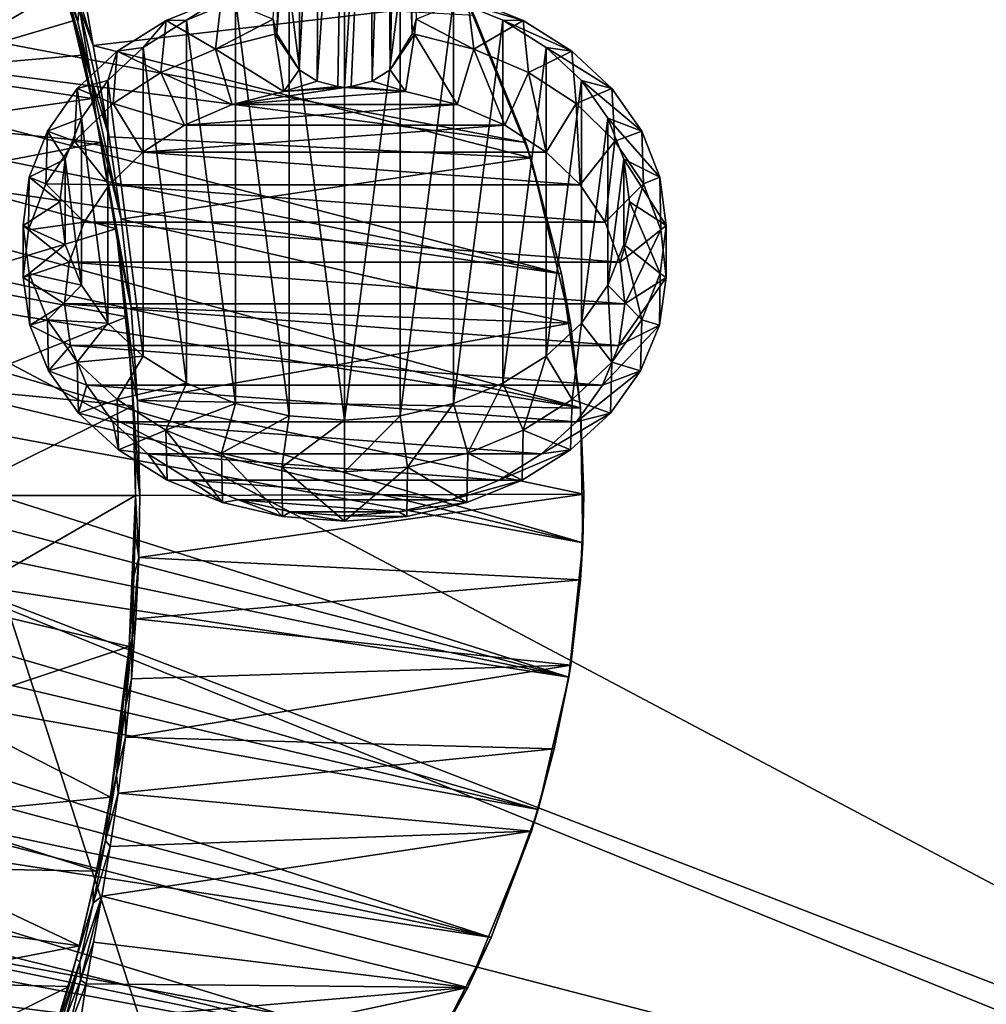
# Model space of a CAD drawing. Header units: metres. Extents: x 0 to 1004, y -708 to 0.
# Tile 20 of 98: x 128 to 339, y -455 to -241. Entities that reach past the tile are written whole.
import ezdxf

# ---------------------------------------------------------------- set-up
doc = ezdxf.new("R2010")
doc.units = ezdxf.units.M

msp = doc.modelspace()

# ---------------------------------------------------------------- linework, layer by layer
at = {"layer": 'top01'}
for points in [[(103.088409, -251.719864, 259.649841), (92.571938, -206.354126, 251.46524), (132.867233, -219.082504, 260.62207)], [(139.75119, -240.901047, 264.852875), (103.088409, -251.719864, 259.649841), (132.867233, -219.082504, 260.62207)], [(139.75119, -240.901047, 264.852875), (132.867233, -219.082504, 260.62207), (133.009766, -218.619522, 272.726166)], [(139.75119, -240.901047, 277.234894), (139.75119, -240.901047, 264.852875), (133.009766, -218.619522, 272.726166)], [(136.285278, -228.621246, 280.411102), (139.75119, -240.901047, 277.234894), (133.009766, -218.619522, 272.726166)], [(138.134064, -233.994781, 298.369324), (134.239182, -221.599396, 307.646088), (140.754913, -241.181961, 298.972168)], [(134.239182, -221.599396, 307.646088), (137.684402, -229.692993, 308.038635), (140.754913, -241.181961, 298.972168)], [(141.678009, -247.199905, 290.134369), (139.75119, -240.901047, 289.616913), (135.537308, -226.784851, 298.000336)], [(141.678009, -247.199905, 290.134369), (135.537308, -226.784851, 298.000336), (138.134064, -233.994781, 298.369324)], [(135.537308, -226.784851, 298.000336), (139.75119, -240.901047, 289.616913), (136.285278, -228.621246, 280.411102)], [(136.285278, -228.621246, 280.411102), (139.75119, -240.901047, 289.616913), (139.75119, -240.901047, 277.234894)], [(141.015533, -237.890381, 308.555969), (138.746552, -228.205414, 318.351685), (144.111984, -246.263931, 309.173157)], [(144.111984, -246.263931, 309.173157), (138.746552, -228.205414, 318.351685), (142.577728, -237.558731, 318.701172)], [(238.304123, -267.396332, 658.372742), (39.396584, -229.491959, 663.581299), (36.026302, -241.012939, 663.669556)], [(238.304123, -267.396332, 658.372742), (227.023026, -239.772797, 658.668152), (39.396584, -229.491959, 663.581299)], [(137.684402, -229.692993, 308.038635), (141.015533, -237.890381, 308.555969), (140.754913, -241.181961, 298.972168)], [(140.754913, -241.181961, 298.972168), (143.640396, -253.45813, 290.942047), (138.134064, -233.994781, 298.369324)], [(143.640396, -253.45813, 290.942047), (141.678009, -247.199905, 290.134369), (138.134064, -233.994781, 298.369324)], [(144.111984, -246.263931, 309.173157), (142.577728, -237.558731, 318.701172), (225.579132, -236.833511, 628.322754)], [(239.387512, -270.684418, 628.322754), (144.111984, -246.263931, 309.173157), (225.579132, -236.833511, 628.322754)], [(239.387512, -270.684418, 628.322754), (225.579132, -236.833511, 628.322754), (227.023026, -239.772797, 658.668152)], [(141.015533, -237.890381, 308.555969), (143.640396, -253.45813, 290.942047), (140.754913, -241.181961, 298.972168)], [(143.640396, -253.45813, 290.942047), (141.015533, -237.890381, 308.555969), (147.563385, -266.15567, 292.865753)], [(147.563385, -266.15567, 292.865753), (141.015533, -237.890381, 308.555969), (144.111984, -246.263931, 309.173157)], [(239.387512, -270.684418, 628.322754), (227.023026, -239.772797, 658.668152), (238.304123, -267.396332, 658.372742)], [(246.014938, -295.936157, 658.170837), (36.026302, -241.012939, 663.669556), (33.011452, -252.676178, 663.748535)], [(246.014938, -295.936157, 658.170837), (238.304123, -267.396332, 658.372742), (36.026302, -241.012939, 663.669556)], [(103.088409, -251.719864, 259.649841), (139.75119, -240.901047, 264.852875), (141.671768, -248.382477, 266.11142)], [(144.853729, -262.368469, 279.624756), (139.75119, -240.901047, 289.616913), (141.678009, -247.199905, 290.134369)], [(139.75119, -240.901047, 289.616913), (144.853729, -262.368469, 279.624756), (139.75119, -240.901047, 277.234894)], [(144.853729, -262.368469, 279.624756), (143.880676, -257.837921, 267.066833), (139.75119, -240.901047, 277.234894)], [(139.75119, -240.901047, 277.234894), (143.880676, -257.837921, 267.066833), (141.671768, -248.382477, 266.11142)], [(141.671768, -248.382477, 266.11142), (139.75119, -240.901047, 264.852875), (139.75119, -240.901047, 277.234894)], [(147.563385, -266.15567, 292.865753), (144.111984, -246.263931, 309.173157), (239.387512, -270.684418, 628.322754)], [(143.880676, -257.837921, 267.066833), (103.088409, -251.719864, 259.649841), (141.671768, -248.382477, 266.11142)], [(143.640396, -253.45813, 290.942047), (144.853729, -262.368469, 279.624756), (141.678009, -247.199905, 290.134369)], [(30.36018, -264.465179, 663.817932), (246.014938, -295.936157, 658.170837), (33.011452, -252.676178, 663.748535)], [(105.245506, -263.32074, 259.723877), (103.088409, -251.719864, 259.649841), (143.880676, -257.837921, 267.066833)], [(144.853729, -262.368469, 279.624756), (143.640396, -253.45813, 290.942047), (150.204285, -284.047058, 282.696869)], [(150.204285, -284.047058, 282.696869), (143.640396, -253.45813, 290.942047), (147.563385, -266.15567, 292.865753)], [(145.861221, -267.353546, 266.250824), (105.245506, -263.32074, 259.723877), (143.880676, -257.837921, 267.066833)], [(143.880676, -257.837921, 267.066833), (144.853729, -262.368469, 279.624756), (145.861221, -267.353546, 266.250824)], [(107.340927, -274.693481, 257.258514), (105.245506, -263.32074, 259.723877), (145.861221, -267.353546, 266.250824)], [(149.692474, -290.553894, 270.828156), (144.853729, -262.368469, 279.624756), (152.351288, -303.30249, 275.273865)], [(152.351288, -303.30249, 275.273865), (144.853729, -262.368469, 279.624756), (150.204285, -284.047058, 282.696869)], [(144.853729, -262.368469, 279.624756), (149.692474, -290.553894, 270.828156), (145.861221, -267.353546, 266.250824)], [(28.079628, -276.362976, 663.877686), (250.152771, -325.1427, 658.0625), (30.36018, -264.465179, 663.817932)], [(250.152771, -325.1427, 658.0625), (246.014938, -295.936157, 658.170837), (30.36018, -264.465179, 663.817932)], [(149.073013, -286.152313, 262.043823), (107.340927, -274.693481, 257.258514), (145.861221, -267.353546, 266.250824)], [(145.861221, -267.353546, 266.250824), (149.692474, -290.553894, 270.828156), (149.073013, -286.152313, 262.043823)], [(150.204285, -284.047058, 282.696869), (147.563385, -266.15567, 292.865753), (239.387512, -270.684418, 628.322754)], [(246.014938, -295.936157, 658.170837), (239.387512, -270.684418, 628.322754), (238.304123, -267.396332, 658.372742)], [(150.204285, -284.047058, 282.696869), (239.387512, -270.684418, 628.322754), (247.969803, -306.714264, 628.322754)], [(247.969803, -306.714264, 628.322754), (239.387512, -270.684418, 628.322754), (246.014938, -295.936157, 658.170837)], [(250.152771, -325.1427, 658.0625), (28.079628, -276.362976, 663.877686), (26.175861, -288.35199, 663.92749)], [(110.650826, -297.696411, 252.851227), (107.340927, -274.693481, 257.258514), (149.073013, -286.152313, 262.043823)], [(152.351288, -303.30249, 275.273865), (150.204285, -284.047058, 282.696869), (247.969803, -306.714264, 628.322754)], [(151.405045, -305.286713, 258.910065), (110.650826, -297.696411, 252.851227), (149.073013, -286.152313, 262.043823)], [(149.692474, -290.553894, 270.828156), (152.447586, -318.115021, 266.414368), (149.073013, -286.152313, 262.043823)], [(149.073013, -286.152313, 262.043823), (152.447586, -318.115021, 266.414368), (151.405045, -305.286713, 258.910065)], [(26.175861, -288.35199, 663.92749), (24.653843, -300.414276, 663.967346), (250.680878, -354.529572, 658.048645)], [(250.680878, -354.529572, 658.048645), (250.152771, -325.1427, 658.0625), (26.175861, -288.35199, 663.92749)], [(152.447586, -318.115021, 266.414368), (149.692474, -290.553894, 270.828156), (153.7453, -323.502655, 270.751953)], [(153.7453, -323.502655, 270.751953), (149.692474, -290.553894, 270.828156), (152.351288, -303.30249, 275.273865)], [(112.641136, -320.836182, 250.212402), (110.650826, -297.696411, 252.851227), (151.405045, -305.286713, 258.910065)], [(250.152771, -325.1427, 658.0625), (247.969803, -306.714264, 628.322754), (246.014938, -295.936157, 658.170837)], [(24.653843, -300.414276, 663.967346), (23.517384, -312.531555, 663.997131), (250.680878, -354.529572, 658.048645)], [(152.351288, -303.30249, 275.273865), (247.969803, -306.714264, 628.322754), (153.7453, -323.502655, 270.751953)], [(152.820389, -324.671692, 257.013), (112.641136, -320.836182, 250.212402), (151.405045, -305.286713, 258.910065)], [(152.447586, -318.115021, 266.414368), (152.820389, -324.671692, 257.013), (151.405045, -305.286713, 258.910065)], [(247.969803, -306.714264, 628.322754), (250.159836, -325.224121, 628.322754), (153.7453, -323.502655, 270.751953)], [(250.152771, -325.1427, 658.0625), (250.159836, -325.224121, 628.322754), (247.969803, -306.714264, 628.322754)], [(23.517384, -312.531555, 663.997131), (22.769129, -324.685242, 664.016724), (247.61145, -383.768463, 658.129028)], [(250.680878, -354.529572, 658.048645), (23.517384, -312.531555, 663.997131), (247.61145, -383.768463, 658.129028)], [(153.208038, -335.883575, 265.623505), (152.447586, -318.115021, 266.414368), (154.227509, -344.190033, 269.239594)], [(154.227509, -344.190033, 269.239594), (152.447586, -318.115021, 266.414368), (153.7453, -323.502655, 270.751953)], [(152.447586, -318.115021, 266.414368), (153.208038, -335.883575, 265.623505), (152.820389, -324.671692, 257.013)], [(113.310158, -344.186523, 249.327911), (112.641136, -320.836182, 250.212402), (152.820389, -324.671692, 257.013)], [(250.906387, -343.884338, 628.322754), (154.227509, -344.190033, 269.239594), (153.7453, -323.502655, 270.751953)], [(153.7453, -323.502655, 270.751953), (250.159836, -325.224121, 628.322754), (250.906387, -343.884338, 628.322754)], [(247.61145, -383.768463, 658.129028), (22.769129, -324.685242, 664.016724), (22.410526, -336.856689, 664.026123)], [(153.292374, -344.186554, 256.377838), (113.310158, -344.186523, 249.327911), (152.820389, -324.671692, 257.013)], [(153.208038, -335.883575, 265.623505), (153.292374, -344.186554, 256.377838), (152.820389, -324.671692, 257.013)], [(250.680878, -354.529572, 658.048645), (250.906387, -343.884338, 628.322754), (250.152771, -325.1427, 658.0625)], [(250.906387, -343.884338, 628.322754), (250.159836, -325.224121, 628.322754), (250.152771, -325.1427, 658.0625)], [(153.292374, -344.186554, 265.623505), (153.208038, -335.883575, 265.623505), (154.227509, -344.190033, 269.239594)], [(153.208038, -335.883575, 265.623505), (153.292374, -344.186554, 265.623505), (153.292374, -344.186554, 256.377838)], [(247.61145, -383.768463, 658.129028), (22.410526, -336.856689, 664.026123), (22.441832, -349.02713, 664.025269)], [(113.310158, -344.302032, 249.327927), (153.292374, -344.190308, 256.377838), (112.631233, -367.697113, 250.22406)], [(153.292374, -344.190308, 256.377838), (151.942947, -377.104004, 258.188019), (112.631233, -367.697113, 250.22406)], [(153.292374, -344.186554, 256.377838), (153.292374, -344.190308, 256.377838), (113.310158, -344.186523, 249.327911)], [(153.292374, -344.190308, 256.377838), (113.310158, -344.302032, 249.327927), (113.310158, -344.186523, 249.327911)], [(153.292374, -344.190308, 256.377838), (152.909378, -361.774719, 265.839233), (151.942947, -377.104004, 258.188019)], [(153.292374, -344.190308, 256.377838), (153.208023, -352.490143, 265.623505), (152.909378, -361.774719, 265.839233)], [(154.0177, -357.675293, 269.878357), (153.208023, -352.490143, 265.623505), (153.292374, -344.186554, 265.623505)], [(153.292374, -344.186554, 265.623505), (153.208023, -352.490143, 265.623505), (153.292374, -344.190308, 256.377838)], [(154.227509, -344.190033, 269.239594), (154.0177, -357.675293, 269.878357), (153.292374, -344.186554, 265.623505)], [(153.292374, -344.186554, 256.377838), (153.292374, -344.186554, 265.623505), (153.292374, -344.190308, 256.377838)], [(250.199554, -362.55542, 628.322754), (154.0177, -357.675293, 269.878357), (250.906387, -343.884338, 628.322754)], [(154.0177, -357.675293, 269.878357), (154.227509, -344.190033, 269.239594), (250.906387, -343.884338, 628.322754)], [(250.199554, -362.55542, 628.322754), (250.906387, -343.884338, 628.322754), (250.680878, -354.529572, 658.048645)], [(240.961578, -412.509003, 658.303162), (22.441832, -349.02713, 664.025269), (22.862095, -361.177856, 664.014282)], [(240.961578, -412.509003, 658.303162), (247.61145, -383.768463, 658.129028), (22.441832, -349.02713, 664.025269)], [(154.0177, -357.675293, 269.878357), (152.909378, -361.774719, 265.839233), (153.208023, -352.490143, 265.623505)], [(247.61145, -383.768463, 658.129028), (250.199554, -362.55542, 628.322754), (250.680878, -354.529572, 658.048645)], [(153.406174, -371.032684, 271.801239), (152.588943, -375.166718, 269.537109), (154.0177, -357.675293, 269.878357)], [(152.588943, -375.166718, 269.537109), (152.909378, -361.774719, 265.839233), (154.0177, -357.675293, 269.878357)], [(153.406174, -371.032684, 271.801239), (154.0177, -357.675293, 269.878357), (250.199554, -362.55542, 628.322754)], [(23.66918, -373.290314, 663.993164), (240.961578, -412.509003, 658.303162), (22.862095, -361.177856, 664.014282)], [(151.759338, -379.261353, 267.42334), (152.909378, -361.774719, 265.839233), (152.588943, -375.166718, 269.537109)], [(152.909378, -361.774719, 265.839233), (151.759338, -379.261353, 267.42334), (151.942947, -377.104004, 258.188019)], [(248.044983, -381.097198, 628.322754), (153.406174, -371.032684, 271.801239), (250.199554, -362.55542, 628.322754)], [(248.044983, -381.097198, 628.322754), (250.199554, -362.55542, 628.322754), (247.61145, -383.768463, 658.129028)], [(112.631233, -367.697113, 250.22406), (151.942947, -377.104004, 258.188019), (110.625931, -390.88208, 252.88121)], [(153.406174, -371.032684, 271.801239), (152.42308, -384.117706, 274.98819), (152.588943, -375.166718, 269.537109)], [(248.044983, -381.097198, 628.322754), (152.42308, -384.117706, 274.98819), (153.406174, -371.032684, 271.801239)], [(24.859779, -385.346161, 663.961975), (230.748352, -440.419891, 658.570618), (23.66918, -373.290314, 663.993164)], [(230.748352, -440.419891, 658.570618), (240.961578, -412.509003, 658.303162), (23.66918, -373.290314, 663.993164)], [(151.942947, -377.104004, 258.188019), (147.883682, -409.832031, 263.646027), (110.625931, -390.88208, 252.88121)], [(151.942947, -377.104004, 258.188019), (151.759338, -379.261353, 267.42334), (147.883682, -409.832031, 263.646027)], [(152.42308, -384.117706, 274.98819), (151.130478, -390.323242, 272.6073), (152.588943, -375.166718, 269.537109)], [(152.588943, -375.166718, 269.537109), (151.130478, -390.323242, 272.6073), (151.759338, -379.261353, 267.42334)], [(151.759338, -379.261353, 267.42334), (149.871613, -396.475342, 270.520294), (147.883682, -409.832031, 263.646027)], [(151.130478, -390.323242, 272.6073), (149.871613, -396.475342, 270.520294), (151.759338, -379.261353, 267.42334)], [(244.466202, -399.37146, 628.322754), (151.114822, -396.811859, 279.406738), (248.044983, -381.097198, 628.322754)], [(151.114822, -396.811859, 279.406738), (152.42308, -384.117706, 274.98819), (248.044983, -381.097198, 628.322754)], [(244.466202, -399.37146, 628.322754), (248.044983, -381.097198, 628.322754), (247.61145, -383.768463, 658.129028)], [(230.748352, -440.419891, 658.570618), (24.859779, -385.346161, 663.961975), (26.429443, -397.327362, 663.920898)], [(152.42308, -384.117706, 274.98819), (151.114822, -396.811859, 279.406738), (151.130478, -390.323242, 272.6073)], [(244.466202, -399.37146, 628.322754), (247.61145, -383.768463, 658.129028), (240.961578, -412.509003, 658.303162)], [(110.625931, -390.88208, 252.88121), (147.883682, -409.832031, 263.646027), (107.304199, -413.880005, 257.302338)], [(151.114822, -396.811859, 279.406738), (149.170258, -405.075928, 277.02243), (151.130478, -390.323242, 272.6073)], [(151.130478, -390.323242, 272.6073), (149.170258, -405.075928, 277.02243), (149.871613, -396.475342, 270.520294)], [(28.372606, -409.21637, 663.869995), (230.748352, -440.419891, 658.570618), (26.429443, -397.327362, 663.920898)], [(149.170258, -405.075928, 277.02243), (147.297028, -413.270233, 275.082764), (149.871613, -396.475342, 270.520294)], [(147.883682, -409.832031, 263.646027), (149.871613, -396.475342, 270.520294), (147.297028, -413.270233, 275.082764)], [(151.114822, -396.811859, 279.406738), (149.547058, -408.996185, 285.015625), (149.170258, -405.075928, 277.02243)], [(149.547058, -408.996185, 285.015625), (151.114822, -396.811859, 279.406738), (244.466202, -399.37146, 628.322754)], [(239.503098, -417.246155, 628.322754), (149.547058, -408.996185, 285.015625), (244.466202, -399.37146, 628.322754)], [(239.503098, -417.246155, 628.322754), (244.466202, -399.37146, 628.322754), (240.961578, -412.509003, 658.303162)], [(149.547058, -408.996185, 285.015625), (146.788162, -419.302765, 282.743134), (149.170258, -405.075928, 277.02243)], [(149.170258, -405.075928, 277.02243), (146.788162, -419.302765, 282.743134), (147.297028, -413.270233, 275.082764)], [(30.682648, -420.996002, 663.809509), (217.098862, -466.963837, 658.92804), (28.372606, -409.21637, 663.869995)], [(217.098862, -466.963837, 658.92804), (230.748352, -440.419891, 658.570618), (28.372606, -409.21637, 663.869995)], [(149.547058, -408.996185, 285.015625), (147.802872, -420.560516, 291.768433), (146.788162, -419.302765, 282.743134)], [(239.503098, -417.246155, 628.322754), (147.802872, -420.560516, 291.768433), (149.547058, -408.996185, 285.015625)], [(147.883682, -409.832031, 263.646027), (144.857132, -425.988342, 266.904572), (107.304199, -413.880005, 257.302338)], [(147.883682, -409.832031, 263.646027), (147.297028, -413.270233, 275.082764), (144.857132, -425.988342, 266.904572)], [(146.788162, -419.302765, 282.743134), (144.105637, -429.51001, 281.048523), (147.297028, -413.270233, 275.082764)], [(147.297028, -413.270233, 275.082764), (144.105637, -429.51001, 281.048523), (144.857132, -425.988342, 266.904572)], [(239.503098, -417.246155, 628.322754), (240.961578, -412.509003, 658.303162), (230.748352, -440.419891, 658.570618)], [(107.304199, -413.880005, 257.302338), (144.857132, -425.988342, 266.904572), (105.204941, -425.256287, 259.748413)], [(225.662384, -451.290344, 628.322754), (145.981628, -431.401123, 299.613037), (239.503098, -417.246155, 628.322754)], [(145.981628, -431.401123, 299.613037), (147.802872, -420.560516, 291.768433), (239.503098, -417.246155, 628.322754)], [(225.662384, -451.290344, 628.322754), (239.503098, -417.246155, 628.322754), (230.748352, -440.419891, 658.570618)], [(147.802872, -420.560516, 291.768433), (144.082321, -432.894745, 289.724243), (146.788162, -419.302765, 282.743134)], [(146.788162, -419.302765, 282.743134), (144.082321, -432.894745, 289.724243), (144.105637, -429.51001, 281.048523)], [(30.682648, -420.996002, 663.809509), (33.351929, -432.64975, 663.739624), (217.098862, -466.963837, 658.92804)], [(147.802872, -420.560516, 291.768433), (145.981628, -431.401123, 299.613037), (144.082321, -432.894745, 289.724243)], [(105.204941, -425.256287, 259.748413), (141.107925, -442.250183, 265.74173), (103.047722, -436.857941, 259.621887)], [(144.857132, -425.988342, 266.904572), (141.107925, -442.250183, 265.74173), (105.204941, -425.256287, 259.748413)], [(144.857132, -425.988342, 266.904572), (144.105637, -429.51001, 281.048523), (141.107925, -442.250183, 265.74173)], [(144.082321, -432.894745, 289.724243), (140.38237, -445.078644, 288.345825), (144.105637, -429.51001, 281.048523)], [(144.105637, -429.51001, 281.048523), (140.38237, -445.078644, 288.345825), (141.107925, -442.250183, 265.74173)], [(33.351929, -432.64975, 663.739624), (36.371849, -444.161743, 663.660522), (217.098862, -466.963837, 658.92804)], [(145.981628, -431.401123, 299.613037), (141.165405, -445.754669, 297.91687), (144.082321, -432.894745, 289.724243)], [(141.165405, -445.754669, 297.91687), (145.981628, -431.401123, 299.613037), (141.302261, -449.686371, 307.831909)], [(145.981628, -431.401123, 299.613037), (144.199158, -441.418091, 308.491089), (141.302261, -449.686371, 307.831909)], [(144.199158, -441.418091, 308.491089), (145.981628, -431.401123, 299.613037), (225.662384, -451.290344, 628.322754)], [(144.082321, -432.894745, 289.724243), (141.165405, -445.754669, 297.91687), (140.38237, -445.078644, 288.345825)], [(141.107925, -442.250183, 265.74173), (100.422379, -450.121552, 257.518005), (103.047722, -436.857941, 259.621887)], [(141.302261, -449.686371, 307.831909), (144.199158, -441.418091, 308.491089), (142.590134, -450.503113, 318.326752)], [(142.590134, -450.503113, 318.326752), (144.199158, -441.418091, 308.491089), (225.662384, -451.290344, 628.322754)], [(225.662384, -451.290344, 628.322754), (230.748352, -440.419891, 658.570618), (217.098862, -466.963837, 658.92804)], [(141.107925, -442.250183, 265.74173), (138.775925, -451.057373, 264.215393), (100.422379, -450.121552, 257.518005)], [(141.107925, -442.250183, 265.74173), (140.38237, -445.078644, 288.345825), (138.775925, -451.057373, 264.215393)], [(217.098862, -466.963837, 658.92804), (36.371849, -444.161743, 663.660522), (199.99115, -491.953033, 659.375977)], [(36.371849, -444.161743, 663.660522), (39.732922, -455.516724, 663.57251), (199.99115, -491.953033, 659.375977)], [(140.38237, -445.078644, 288.345825), (131.731766, -473.826843, 259.426208), (138.775925, -451.057373, 264.215393)], [(140.38237, -445.078644, 288.345825), (136.222946, -459.878723, 296.899811), (131.731766, -473.826843, 259.426208)], [(141.165405, -445.754669, 297.91687), (136.222946, -459.878723, 296.899811), (140.38237, -445.078644, 288.345825)], [(136.222946, -459.878723, 296.899811), (141.165405, -445.754669, 297.91687), (134.94075, -465.821594, 306.846924)], [(134.94075, -465.821594, 306.846924), (141.165405, -445.754669, 297.91687), (138.162323, -457.795654, 307.268494)], [(141.165405, -445.754669, 297.91687), (141.302261, -449.686371, 307.831909), (138.162323, -457.795654, 307.268494)], [(138.162323, -457.795654, 307.268494), (141.302261, -449.686371, 307.831909), (138.952255, -459.773376, 317.954498)], [(141.302261, -449.686371, 307.831909), (142.590134, -450.503113, 318.326752), (138.952255, -459.773376, 317.954498)], [(138.775925, -451.057373, 264.215393), (95.098549, -472.80249, 253.048508), (100.422379, -450.121552, 257.518005)], [(138.775925, -451.057373, 264.215393), (131.731766, -473.826843, 259.426208), (95.098549, -472.80249, 253.048508)], [(142.590134, -450.503113, 318.326752), (141.299316, -458.56662, 329.0495), (138.952255, -459.773376, 317.954498)], [(207.141968, -482.318298, 628.322754), (140.283005, -469.507233, 348.718903), (225.662384, -451.290344, 628.322754)], [(140.283005, -469.507233, 348.718903), (141.299316, -458.56662, 329.0495), (225.662384, -451.290344, 628.322754)], [(225.662384, -451.290344, 628.322754), (141.299316, -458.56662, 329.0495), (142.590134, -450.503113, 318.326752)], [(207.141968, -482.318298, 628.322754), (225.662384, -451.290344, 628.322754), (217.098862, -466.963837, 658.92804)]]:
    msp.add_3dface(points, dxfattribs=at)
at = {"layer": 'top0123414'}
for points in [[(211.833511, -156.736862, 1824.596924), (213.557999, -243.722763, 1940.249268), (210.650833, -161.174545, 1821.489624)], [(214.384399, -240.516769, 1944.354736), (213.557999, -243.722763, 1940.249268), (211.833511, -156.736862, 1824.596924)], [(183.282623, -240.516769, 1944.354736), (187.01619, -161.174545, 1821.489624), (184.109024, -243.722763, 1940.249268)], [(187.01619, -161.174545, 1821.489624), (189.644226, -164.26918, 1819.322754), (184.109024, -243.722763, 1940.249268)], [(210.650833, -161.174545, 1821.489624), (208.727814, -251.541946, 1938.999512), (208.022797, -164.26918, 1819.322754)], [(213.557999, -243.722763, 1940.249268), (208.727814, -251.541946, 1938.999512), (210.650833, -161.174545, 1821.489624)], [(184.109024, -243.722763, 1940.249268), (189.644226, -164.26918, 1819.322754), (188.939209, -251.541946, 1938.999512)], [(189.644226, -164.26918, 1819.322754), (193.416794, -166.417206, 1817.818604), (188.939209, -251.541946, 1938.999512)], [(208.022797, -164.26918, 1819.322754), (204.811813, -254.042908, 1938.439941), (204.250244, -166.417206, 1817.818604)], [(208.727814, -251.541946, 1938.999512), (204.811813, -254.042908, 1938.439941), (208.022797, -164.26918, 1819.322754)], [(188.939209, -251.541946, 1938.999512), (193.416794, -166.417206, 1817.818604), (192.855209, -254.042908, 1938.439941)], [(193.416794, -166.417206, 1817.818604), (198.833511, -167.385651, 1817.140503), (192.855209, -254.042908, 1938.439941)], [(204.250244, -166.417206, 1817.818604), (200.291611, -255.215836, 1938.144531), (198.833511, -255.4319, 1938.325806)], [(198.833511, -255.4319, 1938.325806), (198.833511, -167.385651, 1817.140503), (204.250244, -166.417206, 1817.818604)], [(204.811813, -254.042908, 1938.439941), (200.291611, -255.215836, 1938.144531), (204.250244, -166.417206, 1817.818604)], [(192.855209, -254.042908, 1938.439941), (198.833511, -167.385651, 1817.140503), (197.375412, -255.215836, 1938.144531)], [(198.833511, -167.385651, 1817.140503), (198.833511, -255.4319, 1938.325806), (197.375412, -255.215836, 1938.144531)], [(198.833511, -327.775513, 2042.998169), (198.833511, -232.785995, 1963.29248), (186.738831, -233.698456, 1964.058105)], [(210.928192, -233.698456, 1964.058105), (198.833511, -232.785995, 1963.29248), (198.833511, -327.775513, 2042.998169)], [(186.738831, -233.698456, 1964.058105), (175.107956, -236.401062, 1966.325928), (186.737869, -326.862854, 2042.232422)], [(198.833511, -327.775513, 2042.998169), (186.738831, -233.698456, 1964.058105), (186.737869, -326.862854, 2042.232422)], [(210.929169, -326.862885, 2042.232422), (210.928192, -233.698456, 1964.058105), (198.833511, -327.775513, 2042.998169)], [(222.559067, -236.401062, 1966.325928), (210.928192, -233.698456, 1964.058105), (210.929169, -326.862885, 2042.232422)], [(159.951172, -240.833191, 1959.601685), (164.38884, -240.789963, 1970.008667), (172.054733, -235.878891, 1955.444458)], [(159.951172, -240.833191, 1959.601685), (172.054733, -235.878891, 1955.444458), (170.709793, -247.041199, 1943.033813)], [(164.38884, -240.789963, 1970.008667), (175.107956, -236.401062, 1966.325928), (172.054733, -235.878891, 1955.444458)], [(175.107956, -236.401062, 1966.325928), (164.38884, -240.789963, 1970.008667), (175.10701, -324.160156, 2039.964478)], [(170.709793, -247.041199, 1943.033813), (172.054733, -235.878891, 1955.444458), (183.282623, -240.516769, 1944.354736)], [(186.737869, -326.862854, 2042.232422), (175.107956, -236.401062, 1966.325928), (175.10701, -324.160156, 2039.964478)], [(222.559998, -324.160156, 2039.964478), (222.559067, -236.401062, 1966.325928), (210.929169, -326.862885, 2042.232422)], [(226.957245, -247.041199, 1943.033813), (214.384399, -240.516769, 1944.354736), (225.612305, -235.878891, 1955.444458)], [(237.715866, -240.833191, 1959.601685), (225.612305, -235.878891, 1955.444458), (222.559067, -236.401062, 1966.325928)], [(233.278183, -240.789963, 1970.008667), (237.715866, -240.833191, 1959.601685), (222.559067, -236.401062, 1966.325928)], [(233.278183, -240.789963, 1970.008667), (222.559067, -236.401062, 1966.325928), (222.559998, -324.160156, 2039.964478)], [(237.715866, -240.833191, 1959.601685), (226.957245, -247.041199, 1943.033813), (225.612305, -235.878891, 1955.444458)], [(149.34198, -247.501236, 1965.196777), (154.993439, -246.696487, 1974.964844), (159.951172, -240.833191, 1959.601685)], [(149.34198, -247.501236, 1965.196777), (159.951172, -240.833191, 1959.601685), (158.82959, -252.142303, 1947.314209)], [(154.993439, -246.696487, 1974.964844), (164.38884, -240.789963, 1970.008667), (159.951172, -240.833191, 1959.601685)], [(164.38884, -240.789963, 1970.008667), (154.993439, -246.696487, 1974.964844), (164.387985, -319.771118, 2036.281738)], [(158.82959, -252.142303, 1947.314209), (159.951172, -240.833191, 1959.601685), (170.709793, -247.041199, 1943.033813)], [(175.10701, -324.160156, 2039.964478), (164.38884, -240.789963, 1970.008667), (164.387985, -319.771118, 2036.281738)], [(183.654556, -243.798874, 1940.313232), (170.709793, -247.041199, 1943.033813), (183.282623, -240.516769, 1944.354736)], [(184.109024, -243.722763, 1940.249268), (183.654556, -243.798874, 1940.313232), (183.282623, -240.516769, 1944.354736)], [(214.012466, -243.798874, 1940.313232), (213.557999, -243.722763, 1940.249268), (214.384399, -240.516769, 1944.354736)], [(226.957245, -247.041199, 1943.033813), (214.012466, -243.798874, 1940.313232), (214.384399, -240.516769, 1944.354736)], [(233.279022, -319.771118, 2036.281738), (233.278183, -240.789963, 1970.008667), (222.559998, -324.160156, 2039.964478)], [(238.837433, -252.142303, 1947.314209), (226.957245, -247.041199, 1943.033813), (237.715866, -240.833191, 1959.601685)], [(242.673599, -246.696487, 1974.964844), (248.325043, -247.501236, 1965.196777), (233.278183, -240.789963, 1970.008667)], [(248.325043, -247.501236, 1965.196777), (237.715866, -240.833191, 1959.601685), (233.278183, -240.789963, 1970.008667)], [(242.673599, -246.696487, 1974.964844), (233.278183, -240.789963, 1970.008667), (233.279022, -319.771118, 2036.281738)], [(248.325043, -247.501236, 1965.196777), (238.837433, -252.142303, 1947.314209), (237.715866, -240.833191, 1959.601685)], [(170.709793, -247.041199, 1943.033813), (183.654556, -243.798874, 1940.313232), (185.596191, -256.31601, 1939.067627)], [(183.654556, -243.798874, 1940.313232), (184.109024, -243.722763, 1940.249268), (188.939209, -251.541946, 1938.999512)], [(185.596191, -256.31601, 1939.067627), (183.654556, -243.798874, 1940.313232), (188.939209, -251.541946, 1938.999512)], [(208.727814, -251.541946, 1938.999512), (213.557999, -243.722763, 1940.249268), (214.012466, -243.798874, 1940.313232)], [(214.012466, -243.798874, 1940.313232), (212.070831, -256.31601, 1939.067627), (208.727814, -251.541946, 1938.999512)], [(223.350037, -259.1427, 1941.439575), (212.070831, -256.31601, 1939.067627), (214.012466, -243.798874, 1940.313232)], [(226.957245, -247.041199, 1943.033813), (223.350037, -259.1427, 1941.439575), (214.012466, -243.798874, 1940.313232)], [(140.634918, -255.62674, 1972.014893), (147.282791, -253.893646, 1981.003906), (149.34198, -247.501236, 1965.196777)], [(140.634918, -255.62674, 1972.014893), (149.34198, -247.501236, 1965.196777), (148.463684, -258.909088, 1952.992188)], [(147.282791, -253.893646, 1981.003906), (154.993439, -246.696487, 1974.964844), (149.34198, -247.501236, 1965.196777)], [(154.993439, -246.696487, 1974.964844), (147.282791, -253.893646, 1981.003906), (154.992706, -313.864471, 2031.325439)], [(148.463684, -258.909088, 1952.992188), (149.34198, -247.501236, 1965.196777), (158.82959, -252.142303, 1947.314209)], [(164.387985, -319.771118, 2036.281738), (154.993439, -246.696487, 1974.964844), (154.992706, -313.864471, 2031.325439)], [(158.82959, -252.142303, 1947.314209), (170.709793, -247.041199, 1943.033813), (174.316986, -259.1427, 1941.439575)], [(174.316986, -259.1427, 1941.439575), (170.709793, -247.041199, 1943.033813), (185.596191, -256.31601, 1939.067627)], [(233.701309, -263.588898, 1945.170288), (223.350037, -259.1427, 1941.439575), (226.957245, -247.041199, 1943.033813)], [(238.837433, -252.142303, 1947.314209), (233.701309, -263.588898, 1945.170288), (226.957245, -247.041199, 1943.033813)], [(242.674316, -313.864471, 2031.325439), (242.673599, -246.696487, 1974.964844), (233.279022, -319.771118, 2036.281738)], [(249.203339, -258.909088, 1952.992188), (238.837433, -252.142303, 1947.314209), (248.325043, -247.501236, 1965.196777)], [(250.384247, -253.893646, 1981.003906), (257.032104, -255.62674, 1972.014893), (242.673599, -246.696487, 1974.964844)], [(257.032104, -255.62674, 1972.014893), (248.325043, -247.501236, 1965.196777), (242.673599, -246.696487, 1974.964844)], [(250.384247, -253.893646, 1981.003906), (242.673599, -246.696487, 1974.964844), (242.674316, -313.864471, 2031.325439)], [(257.032104, -255.62674, 1972.014893), (249.203339, -258.909088, 1952.992188), (248.325043, -247.501236, 1965.196777)], [(148.463684, -258.909088, 1952.992188), (158.82959, -252.142303, 1947.314209), (163.965714, -263.588898, 1945.170288)], [(163.965714, -263.588898, 1945.170288), (158.82959, -252.142303, 1947.314209), (174.316986, -259.1427, 1941.439575)], [(188.939209, -251.541946, 1938.999512), (192.855209, -254.042908, 1938.439941), (185.596191, -256.31601, 1939.067627)], [(212.070831, -256.31601, 1939.067627), (204.811813, -254.042908, 1938.439941), (208.727814, -251.541946, 1938.999512)], [(242.73288, -269.486298, 1950.118896), (233.701309, -263.588898, 1945.170288), (238.837433, -252.142303, 1947.314209)], [(249.203339, -258.909088, 1952.992188), (242.73288, -269.486298, 1950.118896), (238.837433, -252.142303, 1947.314209)], [(141.553238, -262.104858, 1987.893921), (147.282791, -253.893646, 1981.003906), (140.634918, -255.62674, 1972.014893)], [(147.282791, -253.893646, 1981.003906), (141.553238, -262.104858, 1987.893921), (147.282211, -306.667206, 2025.286255)], [(154.992706, -313.864471, 2031.325439), (147.282791, -253.893646, 1981.003906), (147.282211, -306.667206, 2025.286255)], [(192.855209, -254.042908, 1938.439941), (197.375412, -255.215836, 1938.144531), (185.596191, -256.31601, 1939.067627)], [(212.070831, -256.31601, 1939.067627), (200.291611, -255.215836, 1938.144531), (204.811813, -254.042908, 1938.439941)], [(250.384811, -306.667236, 2025.286255), (250.384247, -253.893646, 1981.003906), (242.674316, -313.864471, 2031.325439)], [(256.1138, -262.104858, 1987.893921), (263.502411, -264.89743, 1979.793945), (250.384247, -253.893646, 1981.003906)], [(263.502411, -264.89743, 1979.793945), (257.032104, -255.62674, 1972.014893), (250.384247, -253.893646, 1981.003906)], [(256.1138, -262.104858, 1987.893921), (250.384247, -253.893646, 1981.003906), (250.384811, -306.667236, 2025.286255)], [(134.164627, -264.89743, 1979.793945), (141.553238, -262.104858, 1987.893921), (140.634918, -255.62674, 1972.014893)], [(134.164627, -264.89743, 1979.793945), (140.634918, -255.62674, 1972.014893), (140.00444, -267.085449, 1959.852905)], [(140.00444, -267.085449, 1959.852905), (140.634918, -255.62674, 1972.014893), (148.463684, -258.909088, 1952.992188)], [(212.070831, -256.31601, 1939.067627), (174.316986, -259.1427, 1941.439575), (198.833511, -255.4319, 1938.325806)], [(174.316986, -259.1427, 1941.439575), (185.596191, -256.31601, 1939.067627), (198.833511, -255.4319, 1938.325806)], [(174.316986, -259.1427, 1941.439575), (212.070831, -256.31601, 1939.067627), (223.350037, -259.1427, 1941.439575)], [(198.833511, -255.4319, 1938.325806), (185.596191, -256.31601, 1939.067627), (197.375412, -255.215836, 1938.144531)], [(198.833511, -255.4319, 1938.325806), (200.291611, -255.215836, 1938.144531), (212.070831, -256.31601, 1939.067627)], [(257.662567, -267.085449, 1959.852905), (249.203339, -258.909088, 1952.992188), (257.032104, -255.62674, 1972.014893)], [(263.502411, -264.89743, 1979.793945), (257.662567, -267.085449, 1959.852905), (257.032104, -255.62674, 1972.014893)], [(140.00444, -267.085449, 1959.852905), (148.463684, -258.909088, 1952.992188), (154.934143, -269.486298, 1950.118896)], [(154.934143, -269.486298, 1950.118896), (148.463684, -258.909088, 1952.992188), (163.965714, -263.588898, 1945.170288)], [(163.965714, -263.588898, 1945.170288), (223.350037, -259.1427, 1941.439575), (233.701309, -263.588898, 1945.170288)], [(163.965714, -263.588898, 1945.170288), (174.316986, -259.1427, 1941.439575), (223.350037, -259.1427, 1941.439575)], [(250.10289, -276.611725, 1956.097778), (242.73288, -269.486298, 1950.118896), (249.203339, -258.909088, 1952.992188)], [(257.662567, -267.085449, 1959.852905), (250.10289, -276.611725, 1956.097778), (249.203339, -258.909088, 1952.992188)], [(138.024948, -271.014557, 1995.370117), (141.553238, -262.104858, 1987.893921), (134.164627, -264.89743, 1979.793945)], [(141.553238, -262.104858, 1987.893921), (138.024948, -271.014557, 1995.370117), (141.552841, -298.455933, 2018.396118)], [(147.282211, -306.667206, 2025.286255), (141.553238, -262.104858, 1987.893921), (141.552841, -298.455933, 2018.396118)], [(256.114197, -298.455933, 2018.396118), (256.1138, -262.104858, 1987.893921), (250.384811, -306.667236, 2025.286255)], [(259.64209, -271.014557, 1995.370117), (267.487244, -274.95697, 1988.234863), (256.1138, -262.104858, 1987.893921)], [(267.487244, -274.95697, 1988.234863), (263.502411, -264.89743, 1979.793945), (256.1138, -262.104858, 1987.893921)], [(259.64209, -271.014557, 1995.370117), (256.1138, -262.104858, 1987.893921), (256.114197, -298.455933, 2018.396118)], [(130.179779, -274.95697, 1988.234863), (138.024948, -271.014557, 1995.370117), (134.164627, -264.89743, 1979.793945)], [(130.179779, -274.95697, 1988.234863), (134.164627, -264.89743, 1979.793945), (133.772079, -276.361847, 1967.636719)], [(133.772079, -276.361847, 1967.636719), (134.164627, -264.89743, 1979.793945), (140.00444, -267.085449, 1959.852905)], [(154.934143, -269.486298, 1950.118896), (233.701309, -263.588898, 1945.170288), (242.73288, -269.486298, 1950.118896)], [(154.934143, -269.486298, 1950.118896), (163.965714, -263.588898, 1945.170288), (233.701309, -263.588898, 1945.170288)], [(263.894958, -276.361847, 1967.636719), (257.662567, -267.085449, 1959.852905), (263.502411, -264.89743, 1979.793945)], [(267.487244, -274.95697, 1988.234863), (263.894958, -276.361847, 1967.636719), (263.502411, -264.89743, 1979.793945)], [(133.772079, -276.361847, 1967.636719), (140.00444, -267.085449, 1959.852905), (147.564133, -276.611725, 1956.097778)], [(147.564133, -276.611725, 1956.097778), (140.00444, -267.085449, 1959.852905), (154.934143, -269.486298, 1950.118896)], [(255.53241, -284.695435, 1962.880859), (250.10289, -276.611725, 1956.097778), (257.662567, -267.085449, 1959.852905)], [(263.894958, -276.361847, 1967.636719), (255.53241, -284.695435, 1962.880859), (257.662567, -267.085449, 1959.852905)], [(147.564133, -276.611725, 1956.097778), (154.934143, -269.486298, 1950.118896), (250.10289, -276.611725, 1956.097778)], [(250.10289, -276.611725, 1956.097778), (154.934143, -269.486298, 1950.118896), (242.73288, -269.486298, 1950.118896)], [(136.833511, -280.280365, 2003.14502), (138.024948, -271.014557, 1995.370117), (130.179779, -274.95697, 1988.234863)], [(138.024948, -271.014557, 1995.370117), (136.833511, -280.280365, 2003.14502), (138.024734, -289.546173, 2010.919922)], [(141.552841, -298.455933, 2018.396118), (138.024948, -271.014557, 1995.370117), (138.024734, -289.546173, 2010.919922)], [(259.642273, -289.546204, 2010.919922), (259.64209, -271.014557, 1995.370117), (256.114197, -298.455933, 2018.396118)], [(260.833527, -280.280365, 2003.14502), (268.833527, -285.418762, 1997.013428), (259.64209, -271.014557, 1995.370117)], [(268.833527, -285.418762, 1997.013428), (267.487244, -274.95697, 1988.234863), (259.64209, -271.014557, 1995.370117)], [(259.642273, -289.546204, 2010.919922), (260.833527, -280.280365, 2003.14502), (259.64209, -271.014557, 1995.370117)], [(128.833511, -285.418762, 1997.013428), (136.833511, -280.280365, 2003.14502), (130.179779, -274.95697, 1988.234863)], [(128.833511, -285.418762, 1997.013428), (130.179779, -274.95697, 1988.234863), (130.002518, -286.387115, 1976.04895)], [(130.002518, -286.387115, 1976.04895), (130.179779, -274.95697, 1988.234863), (133.772079, -276.361847, 1967.636719)], [(130.002518, -286.387115, 1976.04895), (133.772079, -276.361847, 1967.636719), (142.134613, -284.695465, 1962.880859)], [(142.134613, -284.695465, 1962.880859), (133.772079, -276.361847, 1967.636719), (147.564133, -276.611725, 1956.097778)], [(258.815918, -293.431549, 1970.211304), (255.53241, -284.695435, 1962.880859), (263.894958, -276.361847, 1967.636719)], [(267.66452, -286.387115, 1976.04895), (258.815918, -293.431549, 1970.211304), (263.894958, -276.361847, 1967.636719)], [(267.66452, -286.387115, 1976.04895), (263.894958, -276.361847, 1967.636719), (267.487244, -274.95697, 1988.234863)], [(268.833527, -285.418762, 1997.013428), (267.66452, -286.387115, 1976.04895), (267.487244, -274.95697, 1988.234863)], [(142.134613, -284.695465, 1962.880859), (147.564133, -276.611725, 1956.097778), (255.53241, -284.695435, 1962.880859)], [(255.53241, -284.695435, 1962.880859), (147.564133, -276.611725, 1956.097778), (250.10289, -276.611725, 1956.097778)], [(138.024734, -289.546173, 2010.919922), (136.833511, -280.280365, 2003.14502), (128.833511, -285.418762, 1997.013428)], [(259.642273, -289.546204, 2010.919922), (267.489441, -295.880707, 2005.791992), (260.833527, -280.280365, 2003.14502)], [(267.489441, -295.880707, 2005.791992), (268.833527, -285.418762, 1997.013428), (260.833527, -280.280365, 2003.14502)], [(138.851105, -293.431549, 1970.211304), (130.002518, -286.387115, 1976.04895), (142.134613, -284.695465, 1962.880859)], [(138.851105, -293.431549, 1970.211304), (142.134613, -284.695465, 1962.880859), (258.815918, -293.431549, 1970.211304)], [(258.815918, -293.431549, 1970.211304), (142.134613, -284.695465, 1962.880859), (255.53241, -284.695435, 1962.880859)], [(130.177582, -295.880707, 2005.791992), (138.024734, -289.546173, 2010.919922), (128.833511, -285.418762, 1997.013428)], [(130.177582, -295.880707, 2005.791992), (128.833511, -285.418762, 1997.013428), (128.83844, -296.78183, 1984.771118)], [(128.83844, -296.78183, 1984.771118), (128.833511, -285.418762, 1997.013428), (130.002518, -286.387115, 1976.04895)], [(128.83844, -296.78183, 1984.771118), (130.002518, -286.387115, 1976.04895), (138.851105, -293.431549, 1970.211304)], [(259.829163, -302.489349, 1977.811646), (258.815918, -293.431549, 1970.211304), (267.66452, -286.387115, 1976.04895)], [(268.828583, -296.78183, 1984.771118), (259.829163, -302.489349, 1977.811646), (267.66452, -286.387115, 1976.04895)], [(267.489441, -295.880707, 2005.791992), (268.828583, -296.78183, 1984.771118), (268.833527, -285.418762, 1997.013428)], [(268.828583, -296.78183, 1984.771118), (267.66452, -286.387115, 1976.04895), (268.833527, -285.418762, 1997.013428)], [(141.552841, -298.455933, 2018.396118), (138.024734, -289.546173, 2010.919922), (130.177582, -295.880707, 2005.791992)], [(256.114197, -298.455933, 2018.396118), (263.506683, -305.940765, 2014.233398), (259.642273, -289.546204, 2010.919922)], [(263.506683, -305.940765, 2014.233398), (267.489441, -295.880707, 2005.791992), (259.642273, -289.546204, 2010.919922)], [(137.83786, -302.489349, 1977.811646), (128.83844, -296.78183, 1984.771118), (138.851105, -293.431549, 1970.211304)], [(137.83786, -302.489349, 1977.811646), (138.851105, -293.431549, 1970.211304), (259.829163, -302.489349, 1977.811646)], [(259.829163, -302.489349, 1977.811646), (138.851105, -293.431549, 1970.211304), (258.815918, -293.431549, 1970.211304)], [(130.323898, -307.152466, 1993.473145), (130.177582, -295.880707, 2005.791992), (128.83844, -296.78183, 1984.771118)], [(130.323898, -307.152466, 1993.473145), (128.83844, -296.78183, 1984.771118), (137.83786, -302.489349, 1977.811646)], [(134.160339, -305.940765, 2014.233398), (141.552841, -298.455933, 2018.396118), (130.177582, -295.880707, 2005.791992)], [(134.160339, -305.940765, 2014.233398), (130.177582, -295.880707, 2005.791992), (130.323898, -307.152466, 1993.473145)], [(267.34314, -307.152466, 1993.473145), (258.533783, -311.526001, 1985.394287), (268.828583, -296.78183, 1984.771118)], [(258.533783, -311.526001, 1985.394287), (259.829163, -302.489349, 1977.811646), (268.828583, -296.78183, 1984.771118)], [(263.506683, -305.940765, 2014.233398), (267.34314, -307.152466, 1993.473145), (267.489441, -295.880707, 2005.791992)], [(267.34314, -307.152466, 1993.473145), (268.828583, -296.78183, 1984.771118), (267.489441, -295.880707, 2005.791992)], [(147.282211, -306.667206, 2025.286255), (141.552841, -298.455933, 2018.396118), (134.160339, -305.940765, 2014.233398)], [(250.384811, -306.667236, 2025.286255), (257.03833, -315.212219, 2022.013062), (256.114197, -298.455933, 2018.396118)], [(257.03833, -315.212219, 2022.013062), (263.506683, -305.940765, 2014.233398), (256.114197, -298.455933, 2018.396118)], [(139.133255, -311.526001, 1985.394287), (130.323898, -307.152466, 1993.473145), (137.83786, -302.489349, 1977.811646)], [(139.133255, -311.526001, 1985.394287), (137.83786, -302.489349, 1977.811646), (258.533783, -311.526001, 1985.394287)], [(258.533783, -311.526001, 1985.394287), (137.83786, -302.489349, 1977.811646), (259.829163, -302.489349, 1977.811646)], [(134.402679, -317.106476, 2001.825562), (134.160339, -305.940765, 2014.233398), (130.323898, -307.152466, 1993.473145)], [(140.628693, -315.212219, 2022.013062), (147.282211, -306.667206, 2025.286255), (134.160339, -305.940765, 2014.233398)], [(140.628693, -315.212219, 2022.013062), (134.160339, -305.940765, 2014.233398), (134.402679, -317.106476, 2001.825562)], [(257.03833, -315.212219, 2022.013062), (263.264343, -317.106476, 2001.825562), (263.506683, -305.940765, 2014.233398)], [(263.264343, -317.106476, 2001.825562), (267.34314, -307.152466, 1993.473145), (263.506683, -305.940765, 2014.233398)], [(134.402679, -317.106476, 2001.825562), (130.323898, -307.152466, 1993.473145), (139.133255, -311.526001, 1985.394287)], [(154.992706, -313.864471, 2031.325439), (147.282211, -306.667206, 2025.286255), (140.628693, -315.212219, 2022.013062)], [(242.674316, -313.864471, 2031.325439), (248.332962, -323.338806, 2028.832031), (250.384811, -306.667236, 2025.286255)], [(248.332962, -323.338806, 2028.832031), (257.03833, -315.212219, 2022.013062), (250.384811, -306.667236, 2025.286255)], [(263.264343, -317.106476, 2001.825562), (254.97879, -320.199524, 1992.672241), (267.34314, -307.152466, 1993.473145)], [(254.97879, -320.199524, 1992.672241), (258.533783, -311.526001, 1985.394287), (267.34314, -307.152466, 1993.473145)], [(142.688248, -320.199524, 1992.672241), (134.402679, -317.106476, 2001.825562), (139.133255, -311.526001, 1985.394287)], [(142.688248, -320.199524, 1992.672241), (139.133255, -311.526001, 1985.394287), (254.97879, -320.199524, 1992.672241)], [(254.97879, -320.199524, 1992.672241), (139.133255, -311.526001, 1985.394287), (258.533783, -311.526001, 1985.394287)], [(149.334061, -323.338806, 2028.832031), (154.992706, -313.864471, 2031.325439), (140.628693, -315.212219, 2022.013062)], [(164.387985, -319.771118, 2036.281738), (154.992706, -313.864471, 2031.325439), (149.334061, -323.338806, 2028.832031)], [(233.279022, -319.771118, 2036.281738), (237.725174, -330.008148, 2034.428345), (242.674316, -313.864471, 2031.325439)], [(237.725174, -330.008148, 2034.428345), (248.332962, -323.338806, 2028.832031), (242.674316, -313.864471, 2031.325439)], [(140.920395, -326.267059, 2009.512207), (140.628693, -315.212219, 2022.013062), (134.402679, -317.106476, 2001.825562)], [(140.920395, -326.267059, 2009.512207), (134.402679, -317.106476, 2001.825562), (142.688248, -320.199524, 1992.672241)], [(149.334061, -323.338806, 2028.832031), (140.628693, -315.212219, 2022.013062), (140.920395, -326.267059, 2009.512207)], [(248.332962, -323.338806, 2028.832031), (256.746643, -326.267059, 2009.512207), (257.03833, -315.212219, 2022.013062)], [(256.746643, -326.267059, 2009.512207), (249.298752, -328.18161, 1999.369995), (263.264343, -317.106476, 2001.825562)], [(249.298752, -328.18161, 1999.369995), (254.97879, -320.199524, 1992.672241), (263.264343, -317.106476, 2001.825562)], [(256.746643, -326.267059, 2009.512207), (263.264343, -317.106476, 2001.825562), (257.03833, -315.212219, 2022.013062)], [(148.368271, -328.18161, 1999.369995), (140.920395, -326.267059, 2009.512207), (142.688248, -320.199524, 1992.672241)], [(148.368271, -328.18161, 1999.369995), (142.688248, -320.199524, 1992.672241), (249.298752, -328.18161, 1999.369995)], [(249.298752, -328.18161, 1999.369995), (142.688248, -320.199524, 1992.672241), (254.97879, -320.199524, 1992.672241)], [(159.941849, -330.008148, 2034.428345), (164.387985, -319.771118, 2036.281738), (149.334061, -323.338806, 2028.832031)], [(175.10701, -324.160156, 2039.964478), (164.387985, -319.771118, 2036.281738), (159.941849, -330.008148, 2034.428345)], [(222.559998, -324.160156, 2039.964478), (225.62265, -334.963928, 2038.58667), (233.279022, -319.771118, 2036.281738)], [(225.62265, -334.963928, 2038.58667), (237.725174, -330.008148, 2034.428345), (233.279022, -319.771118, 2036.281738)], [(149.63031, -334.287476, 2016.242188), (149.334061, -323.338806, 2028.832031), (140.920395, -326.267059, 2009.512207)], [(159.941849, -330.008148, 2034.428345), (149.334061, -323.338806, 2028.832031), (149.63031, -334.287476, 2016.242188)], [(237.725174, -330.008148, 2034.428345), (248.036713, -334.287476, 2016.242188), (248.332962, -323.338806, 2028.832031)], [(248.036713, -334.287476, 2016.242188), (256.746643, -326.267059, 2009.512207), (248.332962, -323.338806, 2028.832031)], [(172.044373, -334.963928, 2038.58667), (175.10701, -324.160156, 2039.964478), (159.941849, -330.008148, 2034.428345)], [(186.737869, -326.862854, 2042.232422), (175.10701, -324.160156, 2039.964478), (172.044373, -334.963928, 2038.58667)], [(210.929169, -326.862885, 2042.232422), (212.490524, -338.015717, 2041.147461), (222.559998, -324.160156, 2039.964478)], [(212.490524, -338.015717, 2041.147461), (225.62265, -334.963928, 2038.58667), (222.559998, -324.160156, 2039.964478)], [(149.63031, -334.287476, 2016.242188), (140.920395, -326.267059, 2009.512207), (148.368271, -328.18161, 1999.369995)], [(185.176498, -338.015717, 2041.147461), (186.737869, -326.862854, 2042.232422), (172.044373, -334.963928, 2038.58667)], [(198.833511, -327.775513, 2042.998169), (186.737869, -326.862854, 2042.232422), (185.176498, -338.015717, 2041.147461)], [(198.833511, -339.046173, 2042.012085), (198.833511, -327.775513, 2042.998169), (185.176498, -338.015717, 2041.147461)], [(198.833511, -327.775513, 2042.998169), (198.833511, -339.046173, 2042.012085), (210.929169, -326.862885, 2042.232422)], [(198.833511, -339.046173, 2042.012085), (212.490524, -338.015717, 2041.147461), (210.929169, -326.862885, 2042.232422)], [(248.036713, -334.287476, 2016.242188), (241.708664, -335.170135, 2005.234131), (256.746643, -326.267059, 2009.512207)], [(241.708664, -335.170135, 2005.234131), (249.298752, -328.18161, 1999.369995), (256.746643, -326.267059, 2009.512207)], [(155.958374, -335.170135, 2005.234131), (149.63031, -334.287476, 2016.242188), (148.368271, -328.18161, 1999.369995)], [(155.958374, -335.170135, 2005.234131), (148.368271, -328.18161, 1999.369995), (241.708664, -335.170135, 2005.234131)], [(241.708664, -335.170135, 2005.234131), (148.368271, -328.18161, 1999.369995), (249.298752, -328.18161, 1999.369995)], [(160.202744, -340.864105, 2021.76062), (159.941849, -330.008148, 2034.428345), (149.63031, -334.287476, 2016.242188)], [(172.044373, -334.963928, 2038.58667), (159.941849, -330.008148, 2034.428345), (172.237473, -345.748016, 2025.858643)], [(159.941849, -330.008148, 2034.428345), (160.202744, -340.864105, 2021.76062), (172.237473, -345.748016, 2025.858643)], [(225.62265, -334.963928, 2038.58667), (237.464294, -340.864105, 2021.76062), (237.725174, -330.008148, 2034.428345)], [(237.464294, -340.864105, 2021.76062), (248.036713, -334.287476, 2016.242188), (237.725174, -330.008148, 2034.428345)], [(160.202744, -340.864105, 2021.76062), (149.63031, -334.287476, 2016.242188), (155.958374, -335.170135, 2005.234131)], [(237.464294, -340.864105, 2021.76062), (232.495789, -340.900604, 2010.042603), (248.036713, -334.287476, 2016.242188)], [(232.495789, -340.900604, 2010.042603), (241.708664, -335.170135, 2005.234131), (248.036713, -334.287476, 2016.242188)], [(165.171249, -340.900604, 2010.042603), (160.202744, -340.864105, 2021.76062), (155.958374, -335.170135, 2005.234131)], [(165.171249, -340.900604, 2010.042603), (155.958374, -335.170135, 2005.234131), (232.495789, -340.900604, 2010.042603)], [(232.495789, -340.900604, 2010.042603), (155.958374, -335.170135, 2005.234131), (241.708664, -335.170135, 2005.234131)], [(185.176498, -338.015717, 2041.147461), (172.044373, -334.963928, 2038.58667), (185.278946, -348.754303, 2028.381226)], [(172.044373, -334.963928, 2038.58667), (172.237473, -345.748016, 2025.858643), (185.278946, -348.754303, 2028.381226)], [(212.490524, -338.015717, 2041.147461), (225.429565, -345.748016, 2025.858643), (225.62265, -334.963928, 2038.58667)], [(225.429565, -345.748016, 2025.858643), (237.464294, -340.864105, 2021.76062), (225.62265, -334.963928, 2038.58667)], [(198.833511, -339.046173, 2042.012085), (185.176498, -338.015717, 2041.147461), (198.833511, -349.769226, 2029.23291)], [(185.176498, -338.015717, 2041.147461), (185.278946, -348.754303, 2028.381226), (198.833511, -349.769226, 2029.23291)], [(198.833511, -339.046173, 2042.012085), (198.833511, -349.769226, 2029.23291), (212.490524, -338.015717, 2041.147461)], [(198.833511, -349.769226, 2029.23291), (212.388077, -348.754303, 2028.381226), (212.490524, -338.015717, 2041.147461)], [(212.490524, -338.015717, 2041.147461), (212.388077, -348.754303, 2028.381226), (225.429565, -345.748016, 2025.858643)], [(172.237473, -345.748016, 2025.858643), (160.202744, -340.864105, 2021.76062), (165.171249, -340.900604, 2010.042603)], [(175.658218, -345.156097, 2013.613403), (172.237473, -345.748016, 2025.858643), (165.171249, -340.900604, 2010.042603)], [(175.658218, -345.156097, 2013.613403), (165.171249, -340.900604, 2010.042603), (222.00882, -345.156097, 2013.613281)], [(222.00882, -345.156097, 2013.613281), (165.171249, -340.900604, 2010.042603), (232.495789, -340.900604, 2010.042603)], [(225.429565, -345.748016, 2025.858643), (222.00882, -345.156097, 2013.613281), (237.464294, -340.864105, 2021.76062)], [(222.00882, -345.156097, 2013.613281), (232.495789, -340.900604, 2010.042603), (237.464294, -340.864105, 2021.76062)], [(185.278946, -348.754303, 2028.381226), (172.237473, -345.748016, 2025.858643), (175.658218, -345.156097, 2013.613403)], [(187.022354, -347.775574, 2015.811401), (185.278946, -348.754303, 2028.381226), (175.658218, -345.156097, 2013.613403)], [(187.022354, -347.775574, 2015.811401), (175.658218, -345.156097, 2013.613403), (210.644669, -347.775543, 2015.811279)], [(210.644669, -347.775543, 2015.811279), (175.658218, -345.156097, 2013.613403), (222.00882, -345.156097, 2013.613281)], [(210.644669, -347.775543, 2015.811279), (222.00882, -345.156097, 2013.613281), (225.429565, -345.748016, 2025.858643)], [(212.388077, -348.754303, 2028.381226), (210.644669, -347.775543, 2015.811279), (225.429565, -345.748016, 2025.858643)], [(198.833511, -349.769226, 2029.23291), (185.278946, -348.754303, 2028.381226), (187.022354, -347.775574, 2015.811401)], [(198.833511, -348.659912, 2016.553345), (187.022354, -347.775574, 2015.811401), (210.644669, -347.775543, 2015.811279)], [(198.833511, -348.659912, 2016.553345), (198.833511, -349.769226, 2029.23291), (187.022354, -347.775574, 2015.811401)], [(198.833511, -348.659912, 2016.553345), (210.644669, -347.775543, 2015.811279), (212.388077, -348.754303, 2028.381226)], [(198.833511, -349.769226, 2029.23291), (198.833511, -348.659912, 2016.553345), (212.388077, -348.754303, 2028.381226)]]:
    msp.add_3dface(points, dxfattribs=at)
at = {"layer": 'top0123459'}
for points in [[(994.049377, -10, 90), (217.024673, -653.266907, 90), (10, -10, 90)], [(217.024673, -653.266907, 90), (10, -694.05426, 90), (10, -10, 90)], [(787.024658, -653.266907, 90), (217.024673, -653.266907, 90), (994.049377, -10, 90)], [(60.485558, -249.360291, 113.985519), (59.186348, -280.118225, 113.448639), (406.116364, -74.810768, 117.032295)], [(406.116364, -74.810768, 117.032295), (59.186348, -280.118225, 113.448639), (489.911316, -508.234344, 109.46685)], [(62.34153, -218.630936, 114.521904), (60.485558, -249.360291, 113.985519), (406.116364, -74.810768, 117.032295)], [(59.186348, -280.118225, 113.448639), (58.259731, -341.679382, 112.374084), (489.911316, -508.234344, 109.46685)], [(489.911316, -508.234344, 109.46685), (58.259731, -341.679382, 112.374084), (477.822968, -511.707306, 109.406235)], [(58.259731, -341.679382, 112.374084), (59.562889, -403.233734, 111.299652), (477.822968, -511.707306, 109.406235)], [(477.822968, -511.707306, 109.406235), (59.562889, -403.233734, 111.299652), (61.050213, -433.983124, 110.762917)], [(477.822968, -511.707306, 109.406235), (61.050213, -433.983124, 110.762917), (466.023346, -517.788757, 109.300079)], [(61.050213, -433.983124, 110.762917), (63.094116, -464.700562, 110.226746), (466.023346, -517.788757, 109.300079)]]:
    msp.add_3dface(points, dxfattribs=at)

doc.saveas('drawing.dxf')
